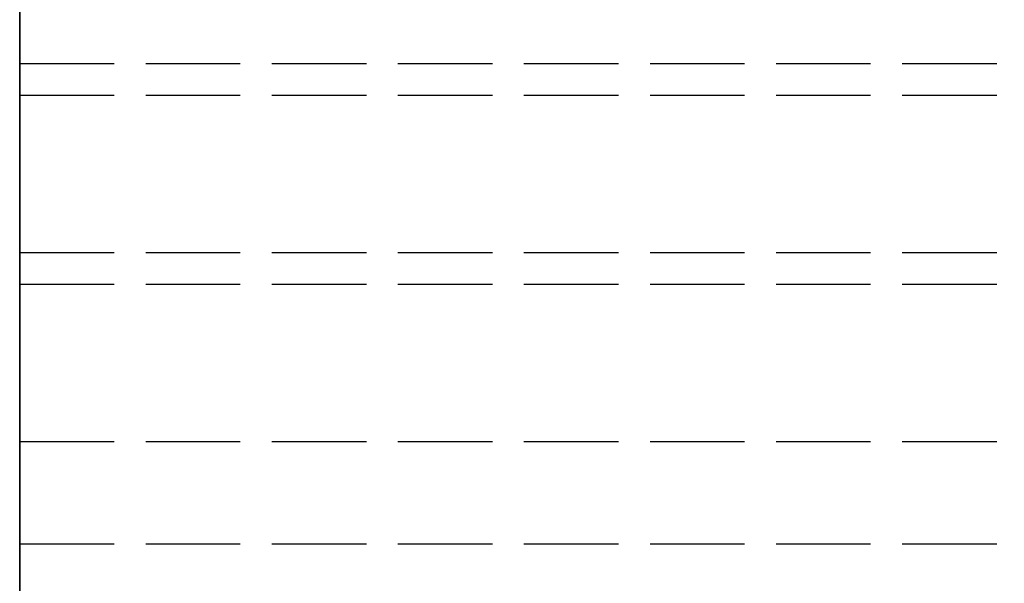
# Model space of a CAD drawing. Header units: millimetres. Extents: x 0 to 2050, y -94 to 94.
# Tile 5 of 14: x 0 to 16, y 12 to 21. Entities that reach past the tile are written whole.
import ezdxf

# ---------------------------------------------------------------- set-up
doc = ezdxf.new("R2010")
doc.units = ezdxf.units.MM
doc.header["$LTSCALE"] = 10
doc.linetypes.add('ALLCAD_Strich', pattern=[0.2, 0.15, -0.05])
doc.layers.add('BESCH_KONT_sich_schn_grun_2d', color=10, linetype='Continuous')
doc.layers.add('BESCH_KONT_sich_schn_seit_2d', color=160, linetype='Continuous')

msp = doc.modelspace()

# ---------------------------------------------------------------- linework, layer by layer
at = {"layer": 'BESCH_KONT_sich_schn_grun_2d', "linetype": 'ALLCAD_Strich'}
for p, q in [((0, 94), (0, -94)), ((0, 20), (1005, 20)), ((0, 19.5), (2050, 19.5)), ((0, 17), (2050, 17)), ((0, 16.5), (2020, 16.5)), ((0, 14), (2020, 14)), ((0, 12.375), (2020, 12.375))]:
    msp.add_line(p, q, dxfattribs=at)
at = {"layer": 'BESCH_KONT_sich_schn_seit_2d', "linetype": 'ALLCAD_Strich'}
for p, q in [((0, -94, 2368), (0, 94, 2368)), ((0, 94, 2418), (0, -94, 2418)), ((0, -45.5), (0, 45.5)), ((0, 19.5, 2361.5), (0, 26, 2361.5)), ((0, 26, 2359.5), (0, 19.5, 2359.5)), ((0, 25.5, 2), (0, -25.5, 2)), ((0, 20, 9), (0, 11, 9)), ((0, 10, 2318), (0, 20, 2318)), ((0, 20, 9), (0, 20, 2318)), ((0, 17, 2368), (0, 19.5, 2368)), ((0, 19.5, 2368), (0, 19.5, 2361.5)), ((0, 19.5, 2359.5), (0, 19.5, 2353)), ((0, 19.5, 2353), (0, 17, 2353)), ((0, 17, 2362), (0, -17, 2362)), ((0, 17, 2362), (0, 17, 2368)), ((0, -17, 2359), (0, 17, 2359)), ((0, 17, 2353), (0, 17, 2359)), ((0, -16.5, 2355), (0, 16.5, 2355)), ((0, 16.5, 2355), (0, 16.5, 2322)), ((0, 16.5, 2322), (0, 7, 2322)), ((0, 14.5, 2359), (0, 14.5, 2355)), ((0, 5.5, 2352.5), (0, 14, 2352.5)), ((0, 14, 2326.5), (0, 14, 2352.5)), ((0, 12.375, 2326.5), (0, 14, 2326.5)), ((0, 7, 2324), (0, 12.375, 2325.5)), ((0, 12.375, 2325.5), (0, 12.375, 2326.5)), ((0, 12, 2330.5), (0, 12, 2340.5)), ((0, 12, 2340.5), (0, 11.75, 2340.5)), ((0, 12, 2330.5), (0, 11.75, 2330.5)), ((0, 12, 2340.5), (0, 11.75, 2340.5)), ((0, 12, 2337.5), (0, -12, 2337.5)), ((0, 12, 2333.5), (0, -12, 2333.5)), ((0, 12), (0, 12, 2)), ((0, 12, 2337.5), (0, -12, 2337.5)), ((0, 12, 2333.5), (0, -12, 2333.5)), ((0, 12, 2330.5), (0, 11.75, 2330.5))]:
    msp.add_line(p, q, dxfattribs=at)

doc.saveas('drawing.dxf')
